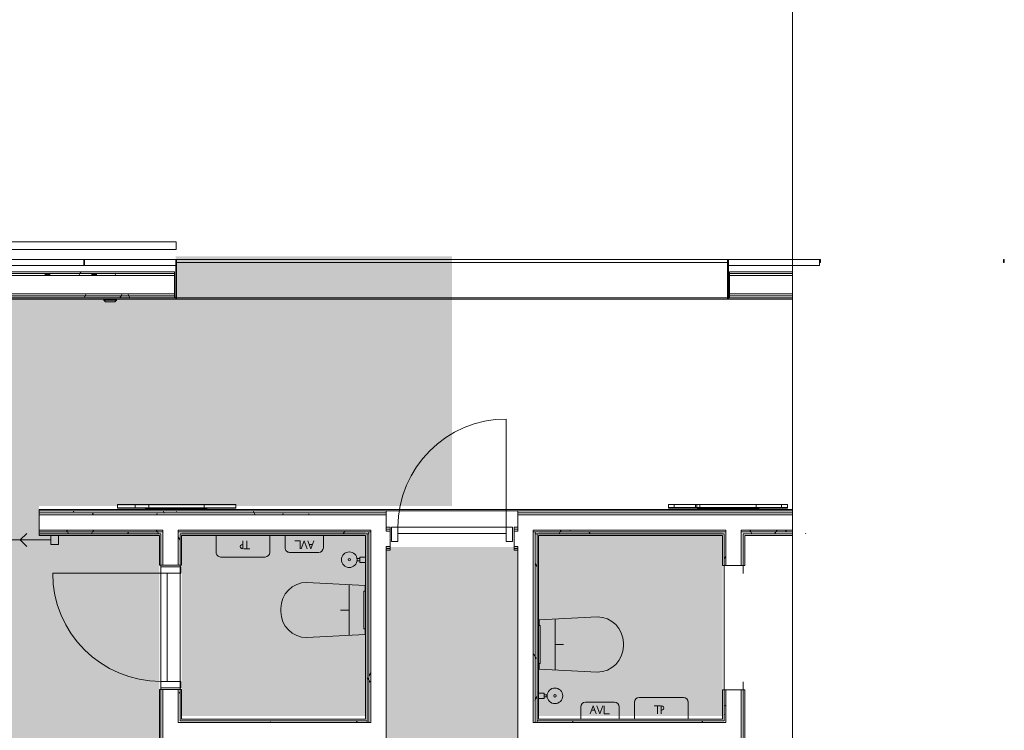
# Model space of a CAD drawing. Header units: millimetres. Extents: x 405189 to 603908, y 766722 to 946183.
# Tile 39 of 40: x 593502 to 599925, y 803890 to 808528. Entities that reach past the tile are written whole.
import ezdxf

# ---------------------------------------------------------------- set-up
doc = ezdxf.new("R2010")
doc.units = ezdxf.units.MM
for name, color, linetype, lineweight in [('A2', 6, 'Continuous', 5), ('A2-D', 1, 'Continuous', 5), ('A2-DOR', 1, 'Continuous', 5), ('A2312', 1, 'Continuous', 5), ('A24', 1, 'Continuous', 5), ('A254', 6, 'Continuous', 5), ('A272', 1, 'Continuous', 5), ('A281-1', 1, 'Continuous', 5), ('A852-TYNN', 7, 'Continuous', 5), ('A856', 6, 'Continuous', 5), ('A873', 6, 'Continuous', 5)]:
    doc.layers.add(name, color=color, linetype=linetype, lineweight=lineweight)
doc.layers.add('A200-16_Toaletter', color=7, linetype='Continuous', lineweight=5, true_color=0xf8ff9f)
doc.layers.add('A200-2_Teknisk rom', color=7, linetype='Continuous', lineweight=5, true_color=0xffd379)
pattern_1 = [(0.000387, (-230611.96, 401373.12), (406.399313, 101.602748), [33.528, -271.272, 33.528, -1896.872]), (0.000387, (-230611.96, 401373.12), (406.399313, 101.602748), [-338.328, -271.272, 33.528, -576.072, -1016]), (0.000387, (-230611.96, 401373.12), (406.399313, 101.602748), [-1219.2, 33.528, -271.272, 33.528, -677.672]), (0.000387, (-230611.96, 401373.12), (406.399313, 101.602748), [-1557.528, -169.672, 33.528, -474.472]), (120.000387, (-230459.56, 401423.92), (-291.190218, 301.150755), [33.528, -271.272, -1930.4]), (120.000387, (-230459.56, 401423.92), (-291.190218, 301.150755), [-304.8, 33.528, -271.272, -1625.6]), (120.000387, (-230459.56, 401423.92), (-291.190218, 301.150755), [-609.6, 33.528, -576.072, -1016]), (120.000387, (-230459.56, 401423.92), (-291.190218, 301.150755), [-1219.2, 33.528, -271.272, -711.2]), (120.000387, (-230459.56, 401423.92), (-291.190218, 301.150755), [-1524, 33.528, -169.672, -508]), (120.000387, (-230459.56, 401423.92), (-291.190218, 301.150755), [-1727.2, 33.528, -474.472]), (240.000387, (-230408.76, 401627.12), (-115.209095, -402.753503), [33.528, -271.272, -1930.4]), (240.000387, (-230408.76, 401627.12), (-115.209095, -402.753503), [-304.8, 33.528, -271.272, -1625.6]), (240.000387, (-230408.76, 401627.12), (-115.209095, -402.753503), [-609.6, 33.528, -576.072, -1016]), (240.000387, (-230408.76, 401627.12), (-115.209095, -402.753503), [-1219.2, 33.528, -271.272, -711.2]), (240.000387, (-230408.76, 401627.12), (-115.209095, -402.753503), [-1524, 33.528, -169.672, -508]), (240.000387, (-230408.76, 401627.12), (-115.209095, -402.753503), [-1727.2, 33.528, -474.472])]

# ---------------------------------------------------------------- blocks, each defined once
blk = doc.blocks.new('Railing - Railing-11071590-br003-h01-a-200-1-0001')
at = {"layer": 'A281-1'}
for p, q in [((782577.6, -588697.1), (774163.6, -588697.1)), ((782577.6, -588697.1), (782577.6, -588747.1)), ((774163.6, -588747.1), (782577.6, -588747.1))]:
    blk.add_line(p, q, dxfattribs=at)
blk = doc.blocks.new('A200 - Slagdør - Enfløyet - A244 - DI_LSO - 0790 x 2190 mm-42069567-br003-h01-a-200-1-0001')
at = {"layer": 'A2-D'}
for p, q in [((-480.3, -67.5), (-480.3, 62.5)), ((-480.3, 62.5), (-438.3, 62.5)), ((-438.3, 62.5), (-438.3, -67.5)), ((-438.3, 62.5), (-438.3, 22.5)), ((267.7, 62.5), (-438.3, 62.5)), ((-438.3, 22.5), (267.7, 22.5)), ((267.7, 62.5), (309.7, 62.5)), ((267.7, -67.5), (267.7, 62.5)), ((267.7, 22.5), (267.7, 62.5)), ((309.7, 62.5), (309.7, -67.5)), ((-438.3, -67.5), (-480.3, -67.5)), ((309.7, -67.5), (267.7, -67.5))]:
    blk.add_line(p, q, dxfattribs=at)
at = {"layer": 'A2-DOR'}
for p, q in [((267.7, 768.5), (267.7, 62.5)), ((-438.3, 62.5), (-438.3, -67.5)), ((267.7, 62.5), (267.7, -67.5))]:
    blk.add_line(p, q, dxfattribs=at)
blk.add_arc((267.7, 62.5), 706, 90, 180, dxfattribs=at)
blk = doc.blocks.new('A315 - Toalett_vegghengt - A315 - Toalett_vegghengt-36766009-br003-h01-a-200-1-0001')
at = {"layer": 'A873'}
for p, q in [((135, 625), (115, 625)), ((-55, 455), (-35.1, 75)), ((285.1, 75), (305, 455)), ((125, 180), (125, 235)), ((-40.6, 180), (290.6, 180)), ((-35.1, 75), (2, 75)), ((2, 82.5), (248, 82.5)), ((2, 72.5), (2, 82.5)), ((248, 82.5), (248, 72.5)), ((248, 75), (285.1, 75))]:
    blk.add_line(p, q, dxfattribs=at)
for centre, start, end in [((115, 455), 90, 180), ((135, 455), 0, 90)]:
    blk.add_arc(centre, 170, start, end, dxfattribs=at)
blk = doc.blocks.new('System Panel - A246-T01 - Trespiler-45100897-br003-h01-a-200-1-0001')
at = {"layer": 'A2312'}
for p, q in [((297.5, 0), (-297.5, 0)), ((-297.5, 0), (-297.5, -40)), ((297.5, -40), (297.5, 0)), ((-297.5, -40), (297.5, -40))]:
    blk.add_line(p, q, dxfattribs=at)
blk = doc.blocks.new('Rectangular Mullion - A248-M03 kantbeskyt_ åpning 260-V132-br003-h01-a-200-1-0001')
at = {"layer": 'A2312'}
for p, q in [((-2.5, 260), (2.5, 260)), ((-2.5, 0), (-2.5, 260)), ((2.5, 260), (2.5, 0)), ((2.5, 0), (-2.5, 0))]:
    blk.add_line(p, q, dxfattribs=at)
blk = doc.blocks.new('Rectangular Mullion - A248-M03 kantbeskyt_ åpning 260-V133-br003-h01-a-200-1-0001')
at = {"layer": 'A2312'}
for p, q in [((-2.5, 260), (2.5, 260)), ((-2.5, 0), (-2.5, 260)), ((2.5, 260), (2.5, 0)), ((2.5, 0), (-2.5, 0))]:
    blk.add_line(p, q, dxfattribs=at)
blk = doc.blocks.new('A274 - WC Børste - A274 - WC Børste-35621686-br003-h01-a-200-1-0001')
at = {"layer": 'A873'}
for p, q in [((142.5, 108.5), (107.5, 108.5)), ((107.5, 108.5), (107.5, 72.5)), ((132.6, 126.8), (117.9, 126.8)), ((117.9, 126.8), (117.9, 108.5)), ((132.6, 108.5), (132.6, 126.8)), ((142.5, 72.5), (142.5, 108.5))]:
    blk.add_line(p, q, dxfattribs=at)
for radius, start, end in [(51, 360, 180), (51, 180, 360), (8, 360, 180), (8, 180, 360)]:
    blk.add_arc((125, 178.5), radius, start, end, dxfattribs=at)
blk = doc.blocks.new('A274 - Avfall Liten - A274 - Avfall Liten-35619905-br003-h01-a-200-1-0001')
at = {"layer": 'A873'}
for p, q in [((220, 196), (30, 196)), ((0, 166), (0, 85)), ((61.7, 120.7), (81.4, 172)), ((70.7, 144), (92.2, 144)), ((101.1, 120.7), (81.4, 172)), ((105.3, 172), (125, 120.7)), ((144.7, 172), (125, 120.7)), ((151.4, 172), (151.4, 120.7)), ((250, 85), (250, 166)), ((151.4, 120.7), (186.1, 120.7))]:
    blk.add_line(p, q, dxfattribs=at)
for centre, start, end in [((30, 166), 90, 180), ((220, 166), 360, 90)]:
    blk.add_arc(centre, 30, start, end, dxfattribs=at)
blk = doc.blocks.new('A274 - Avfall Liten - A274 - Avfall Liten-35619906-br003-h01-a-200-1-0001')
at = {"layer": 'A873'}
for p, q in [((0, 153.5), (0, 72.5)), ((220, 183.5), (30, 183.5)), ((61.7, 108.2), (81.4, 159.5)), ((70.7, 131.5), (92.2, 131.5)), ((101.1, 108.2), (81.4, 159.5)), ((105.3, 159.5), (125, 108.2)), ((144.7, 159.5), (125, 108.2)), ((151.4, 159.5), (151.4, 108.2)), ((250, 72.5), (250, 153.5)), ((151.4, 108.2), (186.1, 108.2))]:
    blk.add_line(p, q, dxfattribs=at)
for centre, start, end in [((30, 153.5), 90, 180), ((220, 153.5), 0, 90)]:
    blk.add_arc(centre, 30, start, end, dxfattribs=at)
blk = doc.blocks.new('A274 - Toalettrull _Avfall Liten - A274 - Toalettrull 350x350mm-35620810-br003-h01-a-200-1-0001')
at = {"layer": 'A873'}
for p, q in [((-50, 196), (-50, 85)), ((270, 226), (-20, 226)), ((300, 85), (300, 196)), ((119.3, 172), (79.3, 172)), ((100, 120.7), (100, 172)), ((125, 120.7), (125, 172))]:
    blk.add_line(p, q, dxfattribs=at)
for centre, start, end in [((-20, 196), 90, 180), ((270, 196), 360, 90)]:
    blk.add_arc(centre, 30, start, end, dxfattribs=at)
blk.add_ellipse((125, 158), major_axis=(-17.3, 0), ratio=0.810183, start_param=1.570796, end_param=4.712389, dxfattribs=at)
blk = doc.blocks.new('A274 - Toalettrull _Avfall Liten - A274 - Toalettrull 350x350mm-35620809-br003-h01-a-200-1-0001')
at = {"layer": 'A873'}
for p, q in [((270, 213.5), (-20, 213.5)), ((-50, 183.5), (-50, 72.5)), ((119.3, 159.5), (79.3, 159.5)), ((100, 108.2), (100, 159.5)), ((125, 108.2), (125, 159.5)), ((300, 72.5), (300, 183.5))]:
    blk.add_line(p, q, dxfattribs=at)
for centre, start, end in [((-20, 183.5), 90, 180), ((270, 183.5), 360, 90)]:
    blk.add_arc(centre, 30, start, end, dxfattribs=at)
blk.add_ellipse((125, 145.5), major_axis=(17.3, 0), ratio=0.810183, start_param=4.712389, end_param=7.853982, dxfattribs=at)
blk = doc.blocks.new('A200 - Slagdør - Enfløyet - A244 - DI_LSO - 0790 x 2190 mm-42069584-br003-h01-a-200-1-0001')
at = {"layer": 'A2-D'}
for p, q in [((-480.3, -17), (-480.3, 75)), ((-480.3, 75), (-438.3, 75)), ((-438.3, 75), (-438.3, -17)), ((-438.3, 75), (-438.3, 35)), ((267.7, 75), (-438.3, 75)), ((267.7, 75), (309.7, 75)), ((267.7, -17), (267.7, 75)), ((267.7, 35), (267.7, 75)), ((309.7, 75), (309.7, -17)), ((-438.3, 35), (267.7, 35)), ((-438.3, -17), (-480.3, -17)), ((309.7, -17), (267.7, -17))]:
    blk.add_line(p, q, dxfattribs=at)
at = {"layer": 'A2-DOR'}
for p, q in [((267.7, 781), (267.7, 75)), ((-438.3, 75), (-438.3, -17)), ((267.7, 75), (267.7, -17))]:
    blk.add_line(p, q, dxfattribs=at)
blk.add_arc((267.7, 75), 706, 90, 180, dxfattribs=at)
blk = doc.blocks.new('A275 - 3D PIKTOGRAM DAME-TISSETRENGT-02 - A275 - 3D PIKTOGRAM DAME-TISSETRENGT-02-38229172-br003-h01-a-200-1-0001')
at = {"layer": 'A856'}
for p, q in [((-387.2, 31.2), (-350.3, 31.2)), ((-387.2, 11.2), (-387.2, 31.2)), ((-387.2, 11.2), (-350.3, 11.2)), ((-387.2, 8.2), (-387.2, 11.2)), ((-350.3, 11.2), (-387.2, 11.2)), ((-350.3, 8.2), (-387.2, 8.2)), ((-350.3, 31.2), (-350.3, 11.2)), ((-350.3, 31.2), (-211.4, 31.2)), ((-350.3, 11.2), (-350.3, 8.2)), ((-350.3, 11.2), (-345.7, 11.2)), ((-345.7, 11.2), (-350.3, 11.2)), ((-211.4, 8.2), (-350.3, 8.2)), ((-345.7, 11.2), (-332, 11.2)), ((-332, 11.2), (-345.7, 11.2)), ((-332, 11.2), (-310.1, 11.2)), ((-310.1, 11.2), (-332, 11.2)), ((-310.1, 11.2), (-281.5, 11.2)), ((-281.5, 11.2), (-310.1, 11.2)), ((-281.5, 11.2), (-247.9, 11.2)), ((-247.9, 11.2), (-281.5, 11.2)), ((-247.9, 11.2), (-211.4, 11.2)), ((-211.4, 11.2), (-247.9, 11.2)), ((-211.4, 11.2), (-211.4, 31.2)), ((-211.4, 31.2), (-202.8, 31.2)), ((-211.4, 11.2), (-202.8, 11.2)), ((-211.4, 8.2), (-211.4, 11.2)), ((-202.8, 11.2), (-211.4, 11.2)), ((-202.8, 8.2), (-211.4, 8.2)), ((-202.8, 31.2), (-184.4, 31.2)), ((-202.8, 31.2), (-202.8, 11.2)), ((-202.8, 11.2), (-184.4, 11.2)), ((-202.8, 11.2), (-202.8, 8.2)), ((-184.4, 11.2), (-202.8, 11.2)), ((-184.4, 8.2), (-202.8, 8.2)), ((-200, 5.2), (-200, 8.2)), ((-200, 0.8), (-200, 5.2)), ((-200, 5.2), (-100, 5.2)), ((-200, 0.8), (-100, 0.8)), ((-100, 0), (-200, 0)), ((-184.4, 31.2), (-184.4, 11.2)), ((-184.4, 31.2), (-7.9, 31.2)), ((-184.4, 11.2), (-184.4, 8.2)), ((-184.4, 11.2), (-7.9, 11.2)), ((-7.9, 11.2), (-184.4, 11.2)), ((-7.9, 8.2), (-184.4, 8.2)), ((-100, 5), (-100, 8)), ((-100, 8), (100, 8)), ((-100, 0.5), (-100, 5)), ((-100, 5), (100, 5)), ((100, 0.5), (-100, 0.5)), ((100, 0), (-100, 0)), ((-7.9, 31.2), (184.4, 31.2)), ((-7.9, 11.2), (184.4, 11.2)), ((184.4, 11.2), (-7.9, 11.2)), ((184.4, 8.2), (-7.9, 8.2)), ((100, 8), (100, 5)), ((100, 5.2), (200, 5.2)), ((100, 5), (100, 0.5)), ((100, 0.8), (200, 0.8)), ((200, 0), (100, 0)), ((184.4, 11.2), (184.4, 31.2)), ((184.4, 31.2), (201.8, 31.2)), ((184.4, 8.2), (184.4, 11.2)), ((184.4, 11.2), (201.8, 11.2)), ((201.8, 11.2), (184.4, 11.2)), ((201.8, 8.2), (184.4, 8.2)), ((200, 8.2), (200, 5.2)), ((200, 5.2), (200, 0.8)), ((201.8, 31.2), (349.9, 31.2)), ((201.8, 11.2), (349.9, 11.2)), ((349.9, 11.2), (201.8, 11.2)), ((349.9, 8.2), (201.8, 8.2)), ((349.9, 11.2), (349.9, 31.2)), ((349.9, 31.2), (387.2, 31.2)), ((349.9, 8.2), (349.9, 11.2)), ((349.9, 11.2), (387.2, 11.2)), ((387.2, 11.2), (349.9, 11.2)), ((387.2, 8.2), (349.9, 8.2)), ((387.2, 11.2), (387.2, 31.2)), ((387.2, 8.2), (387.2, 11.2))]:
    blk.add_line(p, q, dxfattribs=at)
blk = doc.blocks.new('A275 - 3D PIKTOGRAM HERRE-TISSETRENGT-02 - A275 - 3D PIKTOGRAM HERRE-TISSETRENGT-02-38286848-br003-h01-a-200-1-0001')
at = {"layer": 'A856'}
for p, q in [((-383.9, 31), (-383.9, 11)), ((-383.9, 11), (-383.9, 8)), ((-383.8, 31), (-266.8, 31)), ((-383.8, 11), (-266.8, 11)), ((-266.8, 11), (-383.8, 11)), ((-266.8, 8), (-383.8, 8)), ((-266.8, 31), (-178.1, 31)), ((-266.8, 31), (-266.8, 11)), ((-266.8, 11), (-178.1, 11)), ((-266.8, 11), (-266.8, 8)), ((-178.1, 11), (-266.8, 11)), ((-178.1, 8), (-266.8, 8)), ((-200, 5.2), (-200, 8)), ((-200, 0.8), (-200, 5.2)), ((-200, 5.2), (-100, 5.2)), ((-200, 0.8), (-100, 0.8)), ((-100, 0), (-200, 0)), ((-178.1, 31), (-178.1, 11)), ((-178.1, 31), (181.9, 31)), ((-178.1, 11), (-178.1, 8)), ((-178.1, 11), (181.9, 11)), ((181.9, 11), (-178.1, 11)), ((181.9, 8), (-178.1, 8)), ((-100, 5), (-100, 8)), ((-100, 0.5), (-100, 5)), ((-100, 5), (100, 5)), ((100, 0.5), (-100, 0.5)), ((100, 0), (-100, 0)), ((100, 8), (100, 5)), ((100, 5.2), (200, 5.2)), ((100, 5), (100, 0.5)), ((100, 0.8), (200, 0.8)), ((200, 0), (100, 0)), ((181.9, 11), (181.9, 31)), ((181.9, 31), (223.2, 31)), ((181.9, 8), (181.9, 11)), ((181.9, 11), (223.2, 11)), ((223.2, 11), (181.9, 11)), ((223.2, 8), (181.9, 8)), ((200, 8), (200, 5.2)), ((200, 5.2), (200, 0.8)), ((223.2, 31), (389.2, 31)), ((223.2, 11), (389.2, 11)), ((389.2, 11), (223.2, 11)), ((389.2, 8), (223.2, 8)), ((389.2, 11), (389.2, 31)), ((389.2, 8), (389.2, 11))]:
    blk.add_line(p, q, dxfattribs=at)
blk = doc.blocks.new('Dobbelstikk vertikal - Dobbelstikk vertikal-V328-br003-h01-a-200-1-0001')
at = {"layer": 'A2'}
for p, q in [((-41, 0), (-41, -5)), ((-41, -5), (-31, -17)), ((-41, -5), (41, -5)), ((41, -5), (-41, -5)), ((31, -17), (-31, -17)), ((-0.5, -19), (-0.5, -17)), ((-0.5, -17), (-0.5, -17.9)), ((-0.5, -19), (-0.5, -17)), ((0.5, -17.9), (-0.5, -17.9)), ((-0.5, -19), (0.5, -19)), ((0.5, -19), (-0.5, -19)), ((0.5, -19), (-0.5, -19)), ((0.5, -17), (0.5, -19)), ((0.5, -17), (0.5, -19)), ((0.5, -17.9), (0.5, -17)), ((31, -17), (41, -5)), ((41, -5), (41, 0))]:
    blk.add_line(p, q, dxfattribs=at)
blk = doc.blocks.new('278-X01 - sperrebånd WC - 278-X01 - sperrebånd WC-36728331-br003-h01-a-200-1-0001')
at = {"layer": 'A272'}
for p, q in [((50, 30), (0, 30)), ((0, 30), (0, -30)), ((50, -30), (50, 30)), ((50, 0), (1828, 0)), ((250, 0), (207.6, 42.4)), ((1848, 10), (1828, 10)), ((1828, 10), (1828, -10)), ((250, 0), (207.6, -42.4)), ((1828, -10), (1848, -10))]:
    blk.add_line(p, q, dxfattribs=at)
blk = doc.blocks.new('Rectangular Mullion - A246 - Fuge 5mm L09-41681129-br003-h01-a-200-1-0001')
at = {"layer": 'A2312'}
blk.add_hatch(color=256, dxfattribs=at).paths.add_polyline_path([(2.5, 20), (2.5, 0), (-2.5, 0), (-2.5, 20)])
for p, q in [((-2.5, 20), (2.5, 20)), ((-2.5, 0), (-2.5, 20)), ((2.5, 20), (2.5, 0)), ((2.5, 0), (-2.5, 0))]:
    blk.add_line(p, q, dxfattribs=at)
blk = doc.blocks.new('Rectangular Mullion - A246 - Fuge 5mm L09-39867790-br003-h01-a-200-1-0001')
at = {"layer": 'A2312'}
for p, q in [((455614.6, 867999.3), (455518.5, 868591.6)), ((455538.2, 868594.8), (455634.4, 868002.5))]:
    blk.add_line(p, q, dxfattribs=at)
blk = doc.blocks.new('Rectangular Mullion - A246 - Fuge 5mm L09-V423-br003-h01-a-200-1-0001')
at = {"layer": 'A2312'}
for p, q in [((455326.2, 869776.1), (455230.5, 870365.8)), ((455250.2, 870369), (455345.9, 869779.3))]:
    blk.add_line(p, q, dxfattribs=at)
blk = doc.blocks.new('Rectangular Mullion - A246 - Fuge 5mm L09-V424-br003-h01-a-200-1-0001')
at = {"layer": 'A2312'}
for p, q in [((455806.5, 866817.3), (455710.8, 867407.1)), ((455730.5, 867410.3), (455826.2, 866820.5))]:
    blk.add_line(p, q, dxfattribs=at)

msp = doc.modelspace()

# ---------------------------------------------------------------- hatches: boundary and pattern name
at = {"layer": 'A200-16_Toaletter'}
for points in [[(591897.8, 801003.9), (591897.8, 800409.4), (591907.8, 800409.4), (591907.8, 798604.4), (594413.3, 798604.4), (594413.3, 799344.4), (594558.3, 799344.4), (594558.3, 798604.4), (595757.8, 798604.4), (595757.8, 801149.9), (594558.3, 801149.9), (594558.3, 800409.4), (594413.3, 800409.4), (594413.3, 805183.4), (593627.8, 805183.4), (593627.8, 805353.4), (596322.8, 805353.4), (596322.8, 806984.4), (594520.3, 806984.4), (594520.3, 806724.4), (591887.8, 806724.4), (591887.8, 805577.2), (591907.8, 805577.2), (591907.8, 803844.4), (591887.8, 803844.4), (591887.8, 802777.1), (592502.8, 802777.1), (592502.8, 802607.1), (591907.8, 802607.1), (591907.8, 802002.1), (591887.8, 802002.1), (591887.8, 801587.2), (592008.9, 801529.7), (592092.9, 801425.1), (592122.8, 801294.4), (592094.3, 801166.8), (592014.3, 801063.4)], [(594558.3, 803983.9), (595757.8, 803983.9), (595757.8, 805183.4), (594558.3, 805183.4)], [(598087, 805183.4), (596887.5, 805183.4), (596887.5, 803983.8), (598087, 803983.8)]]:
    msp.add_hatch(color=256, dxfattribs=at).paths.add_polyline_path(points)
at = {"layer": 'A200-2_Teknisk rom'}
msp.add_hatch(color=256, dxfattribs=at).paths.add_polyline_path([(595892.8, 798594.4), (596752.5, 798594.4), (596752.5, 805086.4), (595892.8, 805086.4)])
at = {"layer": 'A24'}
h = msp.add_hatch(dxfattribs=at)
h.set_pattern_fill('FP_1', color=256, angle=-99.22061, style=0, pattern_type=2)
h.set_pattern_definition(pattern_1)
h.paths.add_polyline_path([(594512.8, 806870.5), (594512.8, 806883), (591742.8, 806883), (591742.8, 806870.5), (593453.9, 806870.5)])
h = msp.add_hatch(dxfattribs=at)
h.set_pattern_fill('FP_1', color=256, angle=-99.22061, style=0, pattern_type=2)
h.set_pattern_definition(pattern_1)
h.paths.add_polyline_path([(591742.8, 806858), (594512.8, 806858), (594512.8, 806870.5), (591742.8, 806870.5)])
h = msp.add_hatch(dxfattribs=at)
h.set_pattern_fill('FP_1', color=256, angle=-99.22061, style=0, pattern_type=2)
h.set_pattern_definition(pattern_1)
h.paths.add_polyline_path([(594512.8, 806725.5), (594512.8, 806738), (591742.8, 806738), (591742.8, 806725.5), (593453.9, 806725.5)])
h = msp.add_hatch(dxfattribs=at)
h.set_pattern_fill('FP_1', color=256, angle=-99.22061, style=0, pattern_type=2)
h.set_pattern_definition(pattern_1)
h.paths.add_polyline_path([(594512.8, 806713), (594512.8, 806725.5), (591742.8, 806725.5), (591742.8, 806713), (593453.9, 806713)])
h = msp.add_hatch(dxfattribs=at)
h.set_pattern_fill('FP_1', color=256, angle=-99.22061, style=0, pattern_type=2)
h.set_pattern_definition(pattern_1)
h.paths.add_polyline_path([(595892.8, 805309.5), (595892.8, 805322), (593627.8, 805322), (593627.8, 805309.5), (595294.9, 805309.5)])
h = msp.add_hatch(dxfattribs=at)
h.set_pattern_fill('FP_1', color=256, angle=-99.22061, style=0, pattern_type=2)
h.set_pattern_definition(pattern_1)
h.paths.add_polyline_path([(593627.8, 805297), (595892.8, 805297), (595892.8, 805309.5), (593627.8, 805309.5)])
h = msp.add_hatch(dxfattribs=at)
h.set_pattern_fill('FP_1', color=256, angle=-99.22061, style=0, pattern_type=2)
h.set_pattern_definition(pattern_1)
h.paths.add_polyline_path([(595792.8, 805184.5), (595792.8, 805197), (594535.8, 805197), (594535.8, 805184.5), (595780.3, 805184.5)])
h.paths.add_polyline_path([(593627.8, 805184.5), (594435.8, 805184.5), (594435.8, 805197), (593627.8, 805197)])
h = msp.add_hatch(dxfattribs=at)
h.set_pattern_fill('FP_1', color=256, angle=-99.22061, style=0, pattern_type=2)
h.set_pattern_definition(pattern_1)
h.paths.add_polyline_path([(597135.9, 805184.5), (598109.5, 805184.5), (598109.5, 805197), (596852.5, 805197), (596852.5, 805184.5), (596865, 805184.5)])
h.paths.add_polyline_path([(598209.5, 805184.5), (599017.8, 805184.5), (599017.8, 805197), (598209.5, 805197)])
h = msp.add_hatch(dxfattribs=at)
h.set_pattern_fill('FP_1', color=256, angle=-99.22061, style=0, pattern_type=2)
h.set_pattern_definition(pattern_1)
h.paths.add_polyline_path([(595780.3, 805172), (595780.3, 805184.5), (594535.8, 805184.5), (594535.8, 805172), (595767.8, 805172)])
h.paths.add_polyline_path([(593627.8, 805172), (594435.8, 805172), (594435.8, 805184.5), (593627.8, 805184.5)])
h = msp.add_hatch(dxfattribs=at)
h.set_pattern_fill('FP_1', color=256, angle=-99.22061, style=0, pattern_type=2)
h.set_pattern_definition(pattern_1)
h.paths.add_polyline_path([(594423.3, 801151), (594435.8, 801151), (594435.8, 801468.2), (594423.3, 801468.2), (594423.3, 801263.5)])
h.paths.add_polyline_path([(594423.3, 802278.2), (594435.8, 802278.2), (594435.8, 802812.7), (594423.3, 802812.7)])
h.paths.add_polyline_path([(594435.8, 803622.7), (594435.8, 804157.2), (594423.3, 804157.2), (594423.3, 803622.7)])
h.paths.add_polyline_path([(594423.3, 804967.2), (594435.8, 804967.2), (594435.8, 805172), (594423.3, 805172)])
h = msp.add_hatch(dxfattribs=at)
h.set_pattern_fill('FP_1', color=256, angle=-99.22061, style=0, pattern_type=2)
h.set_pattern_definition(pattern_1)
h.paths.add_polyline_path([(594548.3, 801263.5), (594548.3, 801468.2), (594535.8, 801468.2), (594535.8, 801263.5)])
h.paths.add_polyline_path([(594535.8, 802278.2), (594548.3, 802278.2), (594548.3, 802495.5), (594535.8, 802495.5)])
h.paths.add_polyline_path([(594535.8, 802595.5), (594548.3, 802595.5), (594548.3, 802812.7), (594535.8, 802812.7)])
h.paths.add_polyline_path([(594535.8, 803622.7), (594548.3, 803622.7), (594548.3, 803840), (594535.8, 803840)])
h.paths.add_polyline_path([(594548.3, 803940), (594548.3, 804157.2), (594535.8, 804157.2), (594535.8, 803940)])
h.paths.add_polyline_path([(594535.8, 804967.2), (594548.3, 804967.2), (594548.3, 805172), (594535.8, 805172)])
h = msp.add_hatch(dxfattribs=at)
h.set_pattern_fill('FP_1', color=256, angle=-99.22061, style=0, pattern_type=2)
h.set_pattern_definition(pattern_1)
h.paths.add_polyline_path([(595780.3, 798573), (595780.3, 801151), (595767.8, 801151), (595767.8, 798573)])
h.paths.add_polyline_path([(595767.8, 801251), (595780.3, 801251), (595780.3, 802495.5), (595767.8, 802495.5), (595767.8, 801263.5)])
h.paths.add_polyline_path([(595780.3, 802595.5), (595780.3, 803840), (595767.8, 803840), (595767.8, 802595.5)])
h.paths.add_polyline_path([(595767.8, 803940), (595780.3, 803940), (595780.3, 805172), (595767.8, 805172), (595767.8, 803952.5)])
h = msp.add_hatch(dxfattribs=at)
h.set_pattern_fill('FP_1', color=256, angle=-99.22061, style=0, pattern_type=2)
h.set_pattern_definition(pattern_1)
h.paths.add_polyline_path([(595780.3, 798560.5), (595792.8, 798560.5), (595792.8, 801151), (595780.3, 801151), (595780.3, 798573)])
h.paths.add_polyline_path([(595792.8, 801251), (595792.8, 802495.5), (595780.3, 802495.5), (595780.3, 801251)])
h.paths.add_polyline_path([(595792.8, 802595.5), (595792.8, 803840), (595780.3, 803840), (595780.3, 802595.5)])
h.paths.add_polyline_path([(595780.3, 803940), (595792.8, 803940), (595792.8, 805184.5), (595780.3, 805184.5), (595780.3, 804317.3)])
h = msp.add_hatch(dxfattribs=at)
h.set_pattern_fill('FP_1', color=256, angle=-99.22061, style=0, pattern_type=2)
h.set_pattern_definition(pattern_1)
h.paths.add_polyline_path([(596852.5, 798560.5), (596865, 798560.5), (596865, 799804.6), (596852.5, 799804.6), (596852.5, 798573)])
h.paths.add_polyline_path([(596865, 799904.6), (596865, 801150.7), (596852.5, 801150.7), (596852.5, 799904.6)])
h.paths.add_polyline_path([(596865, 801250.7), (596865, 802495.3), (596852.5, 802495.3), (596852.5, 801250.7)])
h.paths.add_polyline_path([(596852.5, 802595.3), (596865, 802595.3), (596865, 803839.9), (596852.5, 803839.9), (596852.5, 803203.9)])
h.paths.add_polyline_path([(596865, 803939.9), (596865, 805184.5), (596852.5, 805184.5), (596852.5, 803939.9)])
h = msp.add_hatch(dxfattribs=at)
h.set_pattern_fill('FP_1', color=256, angle=-99.22061, style=0, pattern_type=2)
h.set_pattern_definition(pattern_1)
h.paths.add_polyline_path([(596865, 805172), (598109.5, 805172), (598109.5, 805184.5), (596865, 805184.5)])
h.paths.add_polyline_path([(599017.8, 805172), (599017.8, 805184.5), (598209.5, 805184.5), (598209.5, 805172), (598363.2, 805172)])
h = msp.add_hatch(dxfattribs=at)
h.set_pattern_fill('FP_1', color=256, angle=-99.22061, style=0, pattern_type=2)
h.set_pattern_definition(pattern_1)
h.paths.add_polyline_path([(596877.5, 798573), (596877.5, 799804.6), (596865, 799804.6), (596865, 798573)])
h.paths.add_polyline_path([(596877.5, 799904.6), (596877.5, 801150.7), (596865, 801150.7), (596865, 799904.6)])
h.paths.add_polyline_path([(596865, 801250.7), (596877.5, 801250.7), (596877.5, 802495.3), (596865, 802495.3), (596865, 802090.6)])
h.paths.add_polyline_path([(596865, 802595.3), (596877.5, 802595.3), (596877.5, 803839.9), (596865, 803839.9), (596865, 803203.9)])
h.paths.add_polyline_path([(596877.5, 803939.9), (596877.5, 805172), (596865, 805172), (596865, 803939.9)])
h = msp.add_hatch(dxfattribs=at)
h.set_pattern_fill('FP_1', color=256, angle=-99.22061, style=0, pattern_type=2)
h.set_pattern_definition(pattern_1)
h.paths.add_polyline_path([(598109.5, 798573), (598109.5, 798777.5), (598097, 798777.5), (598097, 798573)])
h.paths.add_polyline_path([(598109.5, 799587.5), (598109.5, 799804.6), (598097, 799804.6), (598097, 799587.5)])
h.paths.add_polyline_path([(598097, 799904.6), (598109.5, 799904.6), (598109.5, 800124.7), (598097, 800124.7), (598097, 799917.1)])
h.paths.add_polyline_path([(598097, 800935.6), (598109.5, 800935.6), (598109.5, 801150.7), (598097, 801150.7), (598097, 800977.2)])
h.paths.add_polyline_path([(598097, 801250.7), (598109.5, 801250.7), (598109.5, 801468), (598097, 801468), (598097, 801263.2)])
h.paths.add_polyline_path([(598109.5, 802278), (598109.5, 802495.3), (598097, 802495.3), (598097, 802278)])
h.paths.add_polyline_path([(598109.5, 802595.3), (598109.5, 802812.6), (598097, 802812.6), (598097, 802595.3)])
h.paths.add_polyline_path([(598109.5, 803622.6), (598109.5, 803839.9), (598097, 803839.9), (598097, 803622.6)])
h.paths.add_polyline_path([(598109.5, 803939.9), (598109.5, 804155), (598097, 804155), (598097, 803939.9)])
h.paths.add_polyline_path([(598097, 804965), (598109.5, 804965), (598109.5, 805172), (598097, 805172), (598097, 805162)])
h = msp.add_hatch(dxfattribs=at)
h.set_pattern_fill('FP_1', color=256, angle=-99.22061, style=0, pattern_type=2)
h.set_pattern_definition(pattern_1)
h.paths.add_polyline_path([(598222, 798573), (598222, 798777.5), (598209.5, 798777.5), (598209.5, 798573)])
h.paths.add_polyline_path([(598209.5, 799587.5), (598222, 799587.5), (598222, 800124.7), (598209.5, 800124.7), (598209.5, 799863.9)])
h.paths.add_polyline_path([(598222, 800935.6), (598222, 801468), (598209.5, 801468), (598209.5, 800935.6)])
h.paths.add_polyline_path([(598222, 802278), (598222, 802812.6), (598209.5, 802812.6), (598209.5, 802278)])
h.paths.add_polyline_path([(598222, 803622.6), (598222, 804155), (598209.5, 804155), (598209.5, 803622.6)])
h.paths.add_polyline_path([(598209.5, 804965), (598222, 804965), (598222, 805172), (598209.5, 805172)])
h = msp.add_hatch(dxfattribs=at)
h.set_pattern_fill('FP_1', color=256, angle=-99.22061, style=0, pattern_type=2)
h.set_pattern_definition(pattern_1)
h.paths.add_polyline_path([(594548.3, 803940), (595767.8, 803940), (595767.8, 803952.5), (594548.3, 803952.5)])
h = msp.add_hatch(dxfattribs=at)
h.set_pattern_fill('FP_1', color=256, angle=-99.22061, style=0, pattern_type=2)
h.set_pattern_definition(pattern_1)
h.paths.add_polyline_path([(596877.5, 803939.9), (598097, 803939.9), (598097, 803952.4), (596877.5, 803952.4)])

# ---------------------------------------------------------------- linework, layer by layer
for p, q in [((594512.8, 806883), (591742.8, 806883)), ((594512.8, 806870.5), (591742.8, 806870.5)), ((594512.8, 806713), (594512.8, 806883)), ((598544.2, 806883), (598132.8, 806883)), ((598132.8, 806883), (598132.8, 806713)), ((598544.2, 806870.5), (598132.8, 806870.5)), ((594512.8, 806858), (591742.8, 806858)), ((598544.2, 806858), (598132.8, 806858)), ((594512.8, 806738), (591742.8, 806738)), ((598544.2, 806738), (598132.8, 806738)), ((594512.8, 806725.5), (591742.8, 806725.5)), ((591742.8, 806713), (594520.3, 806713)), ((591907.8, 806703), (594520.3, 806703)), ((594520.3, 806703), (594520.3, 806713)), ((598544.2, 806713), (598125.3, 806713)), ((598125.3, 806713), (598125.3, 806703)), ((598125.3, 806703), (598544.2, 806703)), ((598544.2, 806725.5), (598132.8, 806725.5)), ((593627.8, 805332), (593627.8, 805162)), ((594322.8, 805332), (593627.8, 805332)), ((593627.8, 805322), (598544.2, 805322)), ((597922.8, 805332), (594722.8, 805332)), ((595892.8, 805215), (595892.8, 805322)), ((596752.5, 805322), (596752.5, 805215)), ((598544.2, 805332), (598322.8, 805332)), ((593627.8, 805309.5), (595892.8, 805309.5)), ((593627.8, 805297), (595892.8, 805297)), ((596752.5, 805309.5), (598544.2, 805309.5)), ((596752.5, 805297), (598544.2, 805297)), ((593627.8, 805197), (594435.8, 805197)), ((594435.8, 804967.2), (594435.8, 805197)), ((594535.8, 805197), (594535.8, 805172)), ((594535.8, 805197), (595792.8, 805197)), ((595792.8, 805197), (595792.8, 803940)), ((595917.7, 805215), (595892.8, 805215)), ((595892.8, 805215), (595892.8, 805190)), ((595892.8, 805202.5), (595917.7, 805202.5)), ((595892.8, 805190), (595917.7, 805190)), ((595917.7, 805065), (595917.7, 805215)), ((596752.5, 805215), (596727.7, 805215)), ((596727.7, 805215), (596727.7, 805065)), ((596727.7, 805202.5), (596752.5, 805202.5)), ((596727.7, 805190), (596752.5, 805190)), ((596752.5, 805190), (596752.5, 805215)), ((596852.5, 805197), (598109.5, 805197)), ((596852.5, 805172), (596852.5, 805197)), ((598109.5, 805172), (598109.5, 805197)), ((598209.5, 805172), (598209.5, 805197)), ((598209.5, 805197), (598544.2, 805197)), ((593627.8, 805184.5), (594435.8, 805184.5)), ((594423.3, 805172), (593627.8, 805172)), ((593627.8, 805162), (594413.3, 805162)), ((594413.3, 805162), (594413.3, 804967.2)), ((594423.3, 805172), (594423.3, 804967.2)), ((594423.3, 804967.2), (594423.3, 805172)), ((594535.8, 805184.5), (595792.8, 805184.5)), ((594535.8, 805172), (594535.8, 804967.2)), ((594548.3, 805162), (594548.3, 805172)), ((594548.3, 805172), (595767.8, 805172)), ((594548.3, 804967.2), (594548.3, 805162)), ((594558.3, 805162), (595757.8, 805162)), ((594558.3, 804967.2), (594558.3, 805162)), ((595757.8, 805162), (595757.8, 803962.5)), ((595767.8, 805172), (595767.8, 803952.5)), ((595780.3, 805172), (595767.8, 805172)), ((595780.3, 805184.5), (595780.3, 803940)), ((596852.5, 805184.5), (598109.5, 805184.5)), ((596852.5, 805172), (596852.5, 803939.9)), ((596865, 805184.5), (596865, 803939.9)), ((596877.5, 805172), (596865, 805172)), ((596877.5, 805172), (598097, 805172)), ((598097, 805172), (596877.5, 805172)), ((596877.5, 805172), (596877.5, 803952.4)), ((596887.5, 805162), (598087, 805162)), ((596887.5, 803962.4), (596887.5, 805162)), ((598087, 805162), (598087, 804965)), ((598097, 805172), (598097, 805172)), ((598097, 805162), (598097, 805172)), ((598097, 804965), (598097, 805162)), ((598109.5, 805172), (598109.5, 804965)), ((598209.5, 805184.5), (598544.2, 805184.5)), ((598209.5, 805172), (598209.5, 804965)), ((598222, 805162), (598222, 805172)), ((598544.2, 805172), (598222, 805172)), ((598222, 805172), (598222, 805162)), ((598222, 804965), (598222, 805162)), ((598222, 805162), (598222, 804965)), ((598232, 805162), (598544.2, 805162)), ((598232, 804965), (598232, 805162)), ((595892.8, 805090), (595892.8, 805065)), ((595892.8, 805090), (595917.7, 805090)), ((595892.8, 805077.5), (595917.7, 805077.5)), ((595892.8, 805065), (595917.7, 805065)), ((595892.8, 798573), (595892.8, 805065)), ((596727.7, 805090), (596752.5, 805090)), ((596727.7, 805077.5), (596752.5, 805077.5)), ((596727.7, 805065), (596752.5, 805065)), ((596752.5, 805065), (596752.5, 805090)), ((596752.5, 805065), (596752.5, 798573)), ((594413.3, 804967.2), (594558.3, 804967.2)), ((598087, 804965), (598232, 804965)), ((594548.3, 804157.2), (594413.3, 804157.2)), ((594413.3, 804157.2), (594413.3, 803622.7)), ((594423.3, 804157.2), (594423.3, 803622.7)), ((594423.3, 803622.7), (594423.3, 804157.2)), ((594435.8, 804157.2), (594435.8, 803622.7)), ((594535.8, 804157.2), (594535.8, 803940)), ((594548.3, 803952.5), (594548.3, 804157.2)), ((594558.3, 804157.2), (594548.3, 804157.2)), ((594548.3, 804157.2), (594548.3, 803952.5)), ((594558.3, 803962.5), (594558.3, 804157.2)), ((598232, 804155), (598087, 804155)), ((598087, 804155), (598087, 803962.4)), ((598097, 804155), (598097, 803952.4)), ((598097, 803952.4), (598097, 804155)), ((598109.5, 804155), (598109.5, 803939.9)), ((598209.5, 804155), (598209.5, 803622.6)), ((598222, 804155), (598222, 803622.6)), ((598232, 803622.6), (598232, 804155)), ((595792.8, 803940), (594535.8, 803940)), ((594548.3, 803952.5), (594548.3, 803952.5)), ((594548.3, 803952.5), (595767.8, 803952.5)), ((595757.8, 803962.5), (594558.3, 803962.5)), ((595767.8, 803940), (595767.8, 803952.5)), ((598109.5, 803939.9), (596852.5, 803939.9)), ((598097, 803952.4), (596877.5, 803952.4)), ((596877.5, 803952.4), (596877.5, 803939.9)), ((596877.5, 803952.4), (598097, 803952.4)), ((598087, 803962.4), (596887.5, 803962.4))]:
    msp.add_line(p, q, dxfattribs=at)
at = {"layer": 'A254'}
for p, q in [((594525.3, 806713), (598120.3, 806713)), ((598120.3, 806703), (594525.3, 806703)), ((594423.3, 804915.2), (594423.3, 804967.2)), ((594423.3, 804967.2), (594423.3, 804915.2)), ((594548.3, 804967.2), (594548.3, 804157.2)), ((598097, 804965), (598097, 804155)), ((598222, 804965), (598222, 804913)), ((598222, 804913), (598222, 804965)), ((594423.3, 804157.2), (594423.3, 804209.2)), ((594423.3, 804209.2), (594423.3, 804157.2)), ((598222, 804207), (598222, 804155)), ((598222, 804155), (598222, 804207))]:
    msp.add_line(p, q, dxfattribs=at)
at = {"layer": 'A852-TYNN'}
msp.add_lwpolyline([(598544.2, 816676.9), (567890.5, 816676.9), (567890.5, 786023.1), (598544.2, 786023.1)], close=True, dxfattribs=at)

# ---------------------------------------------------------------- block references
at = {"layer": 'A2'}
msp.add_blockref('Dobbelstikk vertikal - Dobbelstikk vertikal-V328-br003-h01-a-200-1-0001', (594092.2, 806703), dxfattribs=at)
at = {"layer": 'A2-DOR'}
msp.add_blockref('A200 - Slagdør - Enfløyet - A244 - DI_LSO - 0790 x 2190 mm-42069584-br003-h01-a-200-1-0001', (596408, 805140), dxfattribs=at)
at = {"layer": 'A2-DOR', "rotation": 90}
msp.add_blockref('A200 - Slagdør - Enfløyet - A244 - DI_LSO - 0790 x 2190 mm-42069567-br003-h01-a-200-1-0001', (594485.8, 804647.5), dxfattribs=at)
at = {"layer": 'A2312', "rotation": 260.7793874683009}
for name, p in [('Rectangular Mullion - A246 - Fuge 5mm L09-V424-br003-h01-a-200-1-0001', (-188054.8, 1395775.4)), ('Rectangular Mullion - A246 - Fuge 5mm L09-39867790-br003-h01-a-200-1-0001', (-188654.8, 1395775.4)), ('Rectangular Mullion - A246 - Fuge 5mm L09-39867790-br003-h01-a-200-1-0001', (-188054.8, 1395775.4)), ('Rectangular Mullion - A246 - Fuge 5mm L09-39867790-br003-h01-a-200-1-0001', (-187454.8, 1395775.4)), ('Rectangular Mullion - A246 - Fuge 5mm L09-39867790-br003-h01-a-200-1-0001', (-186854.8, 1395775.4)), ('Rectangular Mullion - A246 - Fuge 5mm L09-V423-br003-h01-a-200-1-0001', (-188054.8, 1395775.4))]:
    msp.add_blockref(name, p, dxfattribs=at)
at = {"layer": 'A2312'}
for p in [(593622.8, 806963), (594222.8, 806963), (598422.8, 806963)]:
    msp.add_blockref('System Panel - A246-T01 - Trespiler-45100897-br003-h01-a-200-1-0001', p, dxfattribs=at)
at = {"layer": 'A2312', "extrusion": (0, 0, -1), "rotation": 179.9999999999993}
for name, p in [('Rectangular Mullion - A246 - Fuge 5mm L09-41681129-br003-h01-a-200-1-0001', (-593922.8, 806963)), ('Rectangular Mullion - A248-M03 kantbeskyt_ åpning 260-V133-br003-h01-a-200-1-0001', (-594522.8, 806963)), ('Rectangular Mullion - A248-M03 kantbeskyt_ åpning 260-V132-br003-h01-a-200-1-0001', (-598122.8, 806963)), ('Rectangular Mullion - A246 - Fuge 5mm L09-41681129-br003-h01-a-200-1-0001', (-598722.8, 806963)), ('Rectangular Mullion - A246 - Fuge 5mm L09-41681129-br003-h01-a-200-1-0001', (-599922.8, 806963))]:
    msp.add_blockref(name, p, dxfattribs=at)
at = {"layer": 'A272', "rotation": 180.0000000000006}
msp.add_blockref('278-X01 - sperrebånd WC - 278-X01 - sperrebånd WC-36728331-br003-h01-a-200-1-0001', (593755.8, 805132), dxfattribs=at)
at = {"layer": 'A281-1'}
msp.add_blockref('Railing - Railing-11071590-br003-h01-a-200-1-0001', (-188054.8, 1395775.4), dxfattribs=at)
at = {"layer": 'A856'}
for name, p in [('A275 - 3D PIKTOGRAM HERRE-TISSETRENGT-02 - A275 - 3D PIKTOGRAM HERRE-TISSETRENGT-02-38286848-br003-h01-a-200-1-0001', (594522.8, 805332)), ('A275 - 3D PIKTOGRAM DAME-TISSETRENGT-02 - A275 - 3D PIKTOGRAM DAME-TISSETRENGT-02-38229172-br003-h01-a-200-1-0001', (598122.8, 805332))]:
    msp.add_blockref(name, p, dxfattribs=at)
at = {"layer": 'A873'}
for name, p, rotation in [('A274 - Toalettrull _Avfall Liten - A274 - Toalettrull 350x350mm-35620810-br003-h01-a-200-1-0001', (595082.8, 805247), 180.0000000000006), ('A274 - Avfall Liten - A274 - Avfall Liten-35619905-br003-h01-a-200-1-0001', (595482.8, 805247), 180.0000000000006), ('A274 - WC Børste - A274 - WC Børste-35621686-br003-h01-a-200-1-0001', (595830.3, 804878.5), 90), ('A315 - Toalett_vegghengt - A315 - Toalett_vegghengt-36766009-br003-h01-a-200-1-0001', (595830.3, 804550), 90), ('A315 - Toalett_vegghengt - A315 - Toalett_vegghengt-36766009-br003-h01-a-200-1-0001', (596815, 804574.9), 270), ('A274 - WC Børste - A274 - WC Børste-35621686-br003-h01-a-200-1-0001', (596815, 804240), 270)]:
    msp.add_blockref(name, p, dxfattribs=dict(at, rotation=rotation))
for name, p in [('A274 - Toalettrull _Avfall Liten - A274 - Toalettrull 350x350mm-35620809-br003-h01-a-200-1-0001', (597562.5, 803889.9)), ('A274 - Avfall Liten - A274 - Avfall Liten-35619906-br003-h01-a-200-1-0001', (597162.5, 803889.9))]:
    msp.add_blockref(name, p, dxfattribs=at)

doc.saveas('drawing.dxf')
